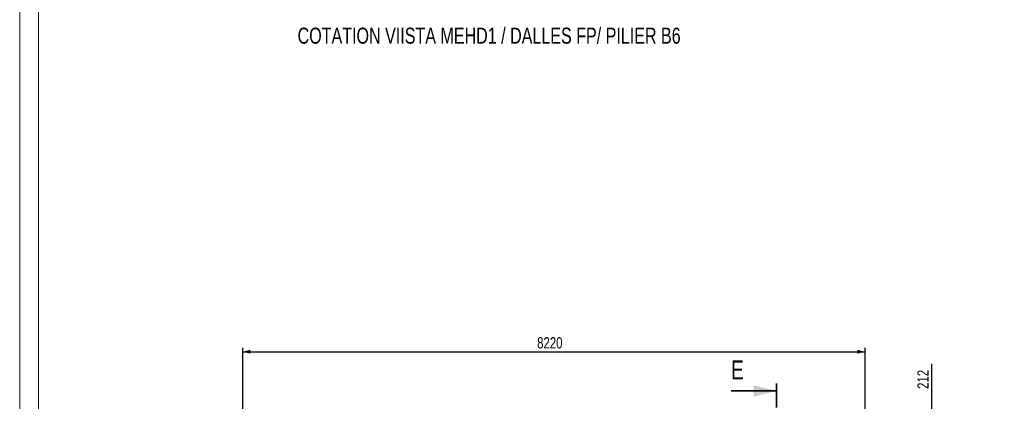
# Model space of a CAD drawing. Header units: millimetres. Extents: x 0 to 841, y 0 to 594.
# Tile 9 of 111: x 0 to 260, y 189 to 290. Entities that reach past the tile are written whole.
import ezdxf

# ---------------------------------------------------------------- set-up
doc = ezdxf.new("R2010")
doc.units = ezdxf.units.MM
doc.linetypes.add('PHANTOM', pattern=[12.7, 6.35, -1.27, 1.27, -1.27, 1.27, -1.27])
doc.layers.add('COTES', color=1, linetype='Continuous')
doc.layers.add('NOTES', color=6, linetype='Continuous')
doc.styles.add('SLDTEXTSTYLE0', font='TXT', dxfattribs={"width": 0.75})
doc.dimstyles.new('SLDDIMSTYLE0', dxfattribs={"dimtxt": 3, "dimasz": 2, "dimexe": 0, "dimexo": 0.0625, "dimgap": 0.75, "dimtad": 1, "dimdec": 0, "dimlfac": 50, "dimrnd": 1e-09, "dimzin": 12, "dimdsep": 46, "dimtxsty": 'SLDTEXTSTYLE0', "dimsah": 1, "dimcen": 0.09, "dimadec": 0, "dimazin": 3, "dimtfac": 1, "dimtdec": 0, "dimtofl": 0, "dimtmove": 0, "dimatfit": 3, "dimfxl": 1, "dimfrac": 2, "dimtolj": 1, "dimtzin": 12, "dimarcsym": 0})
doc.dimstyles.new('SLDDIMSTYLE2', dxfattribs={"dimtxt": 3, "dimasz": 2, "dimexe": 0, "dimexo": 0.0625, "dimgap": 0.75, "dimtad": 1, "dimdec": 0, "dimlfac": 50, "dimrnd": 1e-09, "dimzin": 12, "dimdsep": 46, "dimtxsty": 'SLDTEXTSTYLE0', "dimsah": 1, "dimcen": 0.09, "dimadec": 0, "dimazin": 3, "dimtfac": 1, "dimtdec": 0, "dimtmove": 0, "dimatfit": 0, "dimfxl": 1, "dimfrac": 2, "dimtolj": 1, "dimtzin": 12, "dimarcsym": 0})

# ---------------------------------------------------------------- blocks, each defined once
blk = doc.blocks.new('_D_4')
at = {"layer": 'COTES', "color": 1, "transparency": 16777216}
for p, q in [((241.04, 176.03), (241.04, 199.26)), ((259.16, 176.03), (240.04, 176.03)), ((241.04, 176.03), (241.04, 171.8)), ((232.94, 171.8), (242.04, 171.8)), ((241.04, 171.8), (241.04, 168.8))]:
    blk.add_line(p, q, dxfattribs=at)
for points in [[(241.04, 176.03), (241.54, 178.03), (240.54, 178.03)], [(241.04, 171.8), (240.54, 169.8), (241.54, 169.8)]]:
    blk.add_solid(points, dxfattribs=at)
at = {"layer": 'COTES', "color": 1, "transparency": 16777216, "insert": (237.18, 192.61), "char_height": 3, "attachment_point": 1, "rotation": 90, "style": 'SLDTEXTSTYLE0'}
blk.add_mtext('212', dxfattribs=at)
blk = doc.blocks.new('_D_7')
at = {"layer": 'COTES', "color": 1, "transparency": 16777216}
for p, q in [((58.96, 175.8), (58.96, 203.44)), ((223.36, 184.2), (223.36, 203.44)), ((58.96, 202.44), (223.36, 202.44))]:
    blk.add_line(p, q, dxfattribs=at)
for points in [[(58.96, 202.44), (60.96, 201.94), (60.96, 202.94)], [(223.36, 202.44), (221.36, 202.94), (221.36, 201.94)]]:
    blk.add_solid(points, dxfattribs=at)
at = {"layer": 'COTES', "color": 1, "transparency": 16777216, "insert": (136.73, 206.3), "char_height": 3, "attachment_point": 1, "style": 'SLDTEXTSTYLE0'}
blk.add_mtext('8220', dxfattribs=at)

msp = doc.modelspace()

# ---------------------------------------------------------------- linework, layer by layer
at = {"color": 7, "linetype": 'Continuous', "lineweight": 18}
for p, q in [((0, 594), (0, 0)), ((5, 589), (5, 5))]:
    msp.add_line(p, q, dxfattribs=at)
at = {"color": 7, "linetype": 'PHANTOM', "lineweight": 35}
msp.add_line((199.964, 194.063), (199.964, 37.147), dxfattribs=at)
at = {"color": 7, "linetype": 'Continuous', "lineweight": 35}
msp.add_line((187.964, 192.063), (199.964, 192.063), dxfattribs=at)
msp.add_solid([(199.964, 192.063), (193.964, 193.563), (193.964, 190.563)], dxfattribs=at)

# ---------------------------------------------------------------- texts
at = {"color": 7, "linetype": 'Continuous', "insert": (187.964, 200.128), "char_height": 5, "attachment_point": 1, "style": 'SLDTEXTSTYLE0'}
msp.add_mtext('E', dxfattribs=at)
at = {"layer": 'NOTES', "color": 211, "insert": (73.435, 288.105), "char_height": 4.23333, "attachment_point": 1, "style": 'SLDTEXTSTYLE0'}
msp.add_mtext('COTATION VIISTA MEHD1 / DALLES FP/ PILIER B6', dxfattribs=at)

# ---------------------------------------------------------------- dimensions: what is measured, and where the dimension line sits
at = {"layer": 'COTES', "color": 1}
dim = msp.add_linear_dim(base=(223.364, 202.436), p1=(58.964, 174.798), p2=(223.364, 183.198), dimstyle='SLDDIMSTYLE0', dxfattribs=at)
dim.commit()
dim.dimension.update_dxf_attribs({"geometry": '_D_7', "text_midpoint": (141.164, 202.436), "dimtype": 160})
dim = msp.add_linear_dim(base=(241.044, 171.798), p1=(260.165, 176.033), p2=(231.944, 171.798), angle=90, dimstyle='SLDDIMSTYLE2', dxfattribs=at)
dim.commit()
dim.dimension.update_dxf_attribs({"geometry": '_D_4', "text_midpoint": (241.044, 195.93), "dimtype": 160})

doc.saveas('drawing.dxf')
